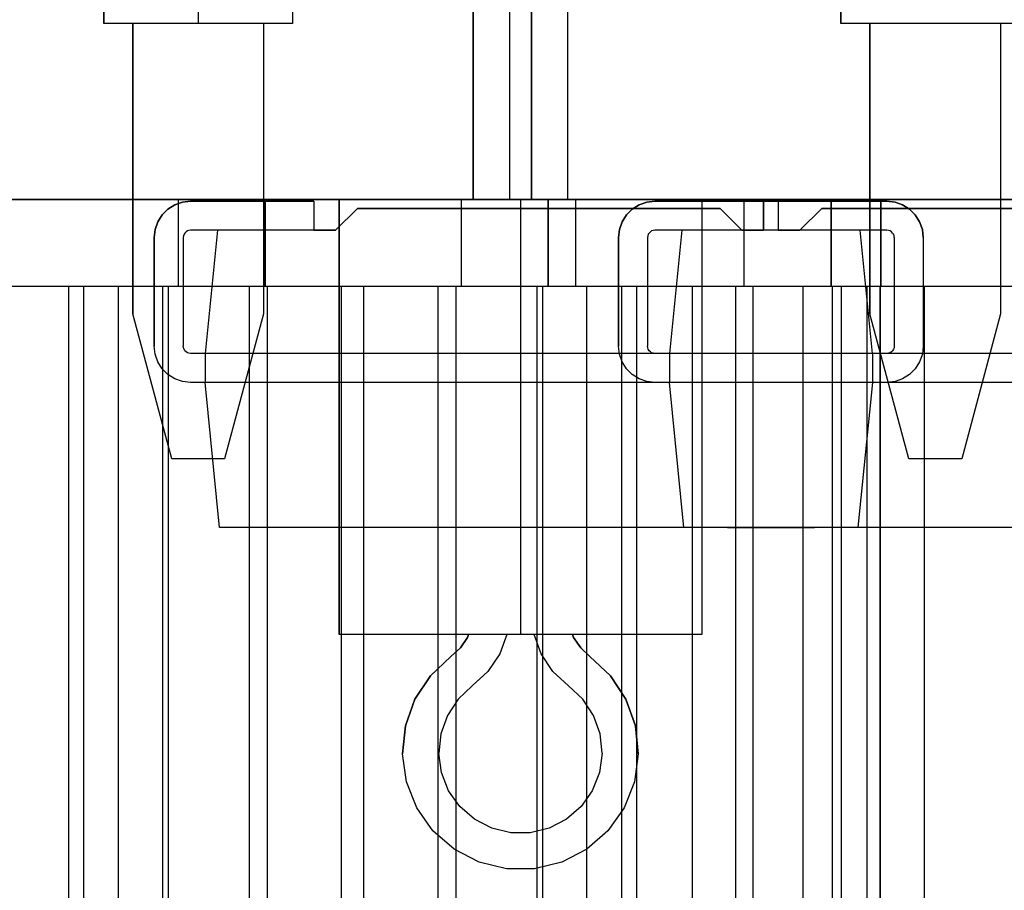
# Model space of a CAD drawing. Header units: inches. Extents: x 0 to 297, y -210 to 0.
# Tile 38 of 82: x 141.25 to 144.65, y -180.18 to -177.18. Entities that reach past the tile are written whole.
import ezdxf

# ---------------------------------------------------------------- set-up
doc = ezdxf.new("R2010")
doc.units = ezdxf.units.IN
doc.header["$MEASUREMENT"] = 0

msp = doc.modelspace()

# ---------------------------------------------------------------- linework, layer by layer
at = {"color": 18, "true_color": 0x000000}
for p, q in [((142.8152, -177.7959), (142.8152, -176.2959)), ((142.8152, -176.2959), (142.8152, -177.7959)), ((142.9402, -176.2959), (142.9402, -177.7959)), ((142.9402, -176.2959), (142.9402, -177.7959)), ((143.0152, -177.7959), (143.0152, -176.2959)), ((143.0152, -176.2959), (143.0152, -177.7959)), ((143.1402, -176.2959), (143.1402, -177.7959)), ((143.1402, -176.2959), (143.1402, -177.7959)), ((141.5422, -177.1901), (141.5422, -176.9401)), ((141.5422, -177.1901), (141.5422, -176.9401)), ((141.8672, -176.9401), (141.8672, -177.1901)), ((141.8672, -176.9401), (141.8672, -177.1901)), ((142.1922, -176.9401), (142.1922, -177.1901)), ((142.1922, -176.9401), (142.1922, -177.1901)), ((144.0822, -177.1901), (144.0822, -176.9401)), ((144.0822, -177.1901), (144.0822, -176.9401)), ((141.5422, -177.0651), (141.5422, -177.1901)), ((141.5422, -177.0651), (141.5422, -177.1901)), ((142.1922, -177.0651), (142.1922, -177.1901)), ((142.1922, -177.0651), (142.1922, -177.1901)), ((144.0822, -177.0651), (144.0822, -177.1901)), ((144.0822, -177.0651), (144.0822, -177.1901)), ((141.6422, -177.1901), (141.5422, -177.1901)), ((141.5447, -177.1901), (141.5422, -177.1901)), ((141.6422, -177.1901), (141.5422, -177.1901)), ((141.5447, -177.1901), (141.5422, -177.1901)), ((141.5632, -177.1901), (141.5447, -177.1901)), ((141.5632, -177.1901), (141.5447, -177.1901)), ((141.5997, -177.1901), (141.5632, -177.1901)), ((141.5997, -177.1901), (141.5632, -177.1901)), ((141.6517, -177.1901), (141.5997, -177.1901)), ((141.6517, -177.1901), (141.5997, -177.1901)), ((141.6422, -178.1901), (141.6422, -177.1901)), ((141.6422, -177.1901), (141.6422, -178.1901)), ((141.6422, -178.1901), (141.6422, -177.1901)), ((141.6422, -177.1901), (141.6422, -178.1901)), ((142.0827, -177.1901), (141.6517, -177.1901)), ((141.7162, -177.1901), (141.6517, -177.1901)), ((142.0827, -177.1901), (141.6517, -177.1901)), ((141.7162, -177.1901), (141.6517, -177.1901)), ((141.7892, -177.1901), (141.7162, -177.1901)), ((141.7892, -177.1901), (141.7162, -177.1901)), ((141.8672, -177.1901), (141.7892, -177.1901)), ((141.8672, -177.1901), (141.7892, -177.1901)), ((141.9452, -177.1901), (141.8672, -177.1901)), ((141.9452, -177.1901), (141.8672, -177.1901)), ((142.0182, -177.1901), (141.9452, -177.1901)), ((142.0182, -177.1901), (141.9452, -177.1901)), ((142.0827, -177.1901), (142.0182, -177.1901)), ((142.0827, -177.1901), (142.0182, -177.1901)), ((142.1347, -177.1901), (142.0827, -177.1901)), ((142.1347, -177.1901), (142.0827, -177.1901)), ((142.1922, -177.1901), (142.0922, -177.1901)), ((142.0922, -177.1901), (142.0922, -178.1901)), ((142.0922, -177.1901), (142.0922, -178.1901)), ((142.1922, -177.1901), (142.0922, -177.1901)), ((142.0922, -177.1901), (142.0922, -178.1901)), ((142.0922, -177.1901), (142.0922, -178.1901)), ((142.1712, -177.1901), (142.1347, -177.1901)), ((142.1712, -177.1901), (142.1347, -177.1901)), ((142.1897, -177.1901), (142.1712, -177.1901)), ((142.1897, -177.1901), (142.1712, -177.1901)), ((142.1922, -177.1901), (142.1897, -177.1901)), ((142.1922, -177.1901), (142.1897, -177.1901)), ((144.1822, -177.1901), (144.0822, -177.1901)), ((144.0847, -177.1901), (144.0822, -177.1901)), ((144.1822, -177.1901), (144.0822, -177.1901)), ((144.0847, -177.1901), (144.0822, -177.1901)), ((144.1032, -177.1901), (144.0847, -177.1901)), ((144.1032, -177.1901), (144.0847, -177.1901)), ((144.1397, -177.1901), (144.1032, -177.1901)), ((144.1397, -177.1901), (144.1032, -177.1901)), ((144.1917, -177.1901), (144.1397, -177.1901)), ((144.1917, -177.1901), (144.1397, -177.1901)), ((144.1822, -178.1901), (144.1822, -177.1901)), ((144.1822, -177.1901), (144.1822, -178.1901)), ((144.1822, -178.1901), (144.1822, -177.1901)), ((144.1822, -177.1901), (144.1822, -178.1901)), ((144.2562, -177.1901), (144.1917, -177.1901)), ((144.6227, -177.1901), (144.1917, -177.1901)), ((144.6227, -177.1901), (144.1917, -177.1901)), ((144.2562, -177.1901), (144.1917, -177.1901)), ((144.3292, -177.1901), (144.2562, -177.1901)), ((144.3292, -177.1901), (144.2562, -177.1901)), ((144.4072, -177.1901), (144.3292, -177.1901)), ((144.4072, -177.1901), (144.3292, -177.1901)), ((144.4852, -177.1901), (144.4072, -177.1901)), ((144.4852, -177.1901), (144.4072, -177.1901)), ((144.5582, -177.1901), (144.4852, -177.1901)), ((144.5582, -177.1901), (144.4852, -177.1901)), ((144.6227, -177.1901), (144.5582, -177.1901)), ((144.6227, -177.1901), (144.5582, -177.1901)), ((144.6747, -177.1901), (144.6227, -177.1901)), ((144.6747, -177.1901), (144.6227, -177.1901)), ((144.7322, -177.1901), (144.6322, -177.1901)), ((144.6322, -177.1901), (144.6322, -178.1901)), ((144.6322, -177.1901), (144.6322, -178.1901)), ((144.7322, -177.1901), (144.6322, -177.1901)), ((144.6322, -177.1901), (144.6322, -178.1901)), ((144.6322, -177.1901), (144.6322, -178.1901)), ((183.8458, -177.7959), (82.2458, -177.7959)), ((140.0179, -177.7959), (143.1679, -177.7959)), ((143.1679, -177.7959), (140.0179, -177.7959)), ((140.5813, -177.7959), (145.8303, -177.7959)), ((145.8303, -177.7959), (140.5813, -177.7959)), ((141.7991, -178.0959), (141.7991, -177.7959)), ((141.7991, -177.7959), (142.0981, -177.7959)), ((142.0981, -177.7959), (141.7991, -177.7959)), ((141.7991, -178.0959), (141.7991, -177.7959)), ((141.8128, -177.8054), (141.8408, -177.8024)), ((141.8408, -177.8024), (141.8128, -177.8054)), ((141.8408, -177.8024), (142.2658, -177.8024)), ((142.2658, -177.8024), (141.8408, -177.8024)), ((142.0981, -177.7959), (142.0981, -178.0959)), ((142.0981, -178.0959), (142.0981, -177.7959)), ((142.2658, -177.8024), (142.2658, -177.9024)), ((142.2658, -177.8024), (142.2658, -177.9024)), ((142.3527, -179.2959), (142.3527, -177.7959)), ((142.3527, -177.7959), (142.8152, -177.7959)), ((142.3572, -177.7959), (142.3527, -177.7959)), ((142.3527, -177.7959), (142.3527, -178.5459)), ((142.3932, -177.7959), (142.3572, -177.7959)), ((142.4632, -177.7959), (142.3932, -177.7959)), ((142.5632, -177.7959), (142.4632, -177.7959)), ((142.6872, -177.7959), (142.5632, -177.7959)), ((142.8282, -177.7959), (142.6872, -177.7959)), ((142.7741, -178.0959), (142.7741, -177.7959)), ((142.7741, -177.7959), (143.0731, -177.7959)), ((143.0731, -177.7959), (142.7741, -177.7959)), ((142.7741, -178.0959), (142.7741, -177.7959)), ((142.9777, -177.7959), (142.8282, -177.7959)), ((142.9402, -177.7959), (142.9777, -177.7959)), ((143.0152, -177.7959), (142.9402, -177.7959)), ((142.9777, -177.7959), (143.0152, -177.7959)), ((143.1272, -177.7959), (142.9777, -177.7959)), ((142.9777, -177.7959), (142.9777, -179.2959)), ((143.0731, -177.7959), (143.0731, -178.0959)), ((143.0731, -178.0959), (143.0731, -177.7959)), ((143.2682, -177.7959), (143.1272, -177.7959)), ((143.1402, -177.7959), (143.6027, -177.7959)), ((143.1679, -177.7959), (144.2184, -177.7959)), ((144.2184, -177.7959), (143.1679, -177.7959)), ((143.1679, -177.7959), (143.1679, -178.0959)), ((143.3922, -177.7959), (143.2682, -177.7959)), ((143.4922, -177.7959), (143.3922, -177.7959)), ((143.4128, -177.8054), (143.4408, -177.8024)), ((143.4408, -177.8024), (143.4128, -177.8054)), ((143.4408, -177.8024), (143.8658, -177.8024)), ((143.8658, -177.8024), (143.4408, -177.8024)), ((143.5622, -177.7959), (143.4922, -177.7959)), ((143.5982, -177.7959), (143.5622, -177.7959)), ((143.6027, -177.7959), (143.5982, -177.7959)), ((143.6027, -177.7959), (143.6027, -179.2959)), ((143.6027, -177.7959), (143.6027, -178.5459)), ((143.7491, -178.0959), (143.7491, -177.7959)), ((143.7491, -177.7959), (144.0481, -177.7959)), ((144.0481, -177.7959), (143.7491, -177.7959)), ((143.7491, -178.0959), (143.7491, -177.7959)), ((143.8158, -177.9024), (143.8158, -177.8024)), ((143.8158, -177.8024), (144.2408, -177.8024)), ((143.8158, -177.8024), (143.8158, -177.9024)), ((144.2408, -177.8024), (143.8158, -177.8024)), ((143.8658, -177.8024), (143.8658, -177.9024)), ((143.8658, -177.8024), (143.8658, -177.9024)), ((144.0481, -177.7959), (144.0481, -178.0959)), ((144.0481, -178.0959), (144.0481, -177.7959)), ((144.2184, -177.7959), (144.2194, -177.7959)), ((144.2184, -177.7959), (144.2184, -178.0959)), ((144.2194, -177.7959), (144.2184, -177.7959)), ((144.2194, -177.7959), (144.2194, -178.0959)), ((144.2194, -177.7959), (144.2194, -177.7959)), ((144.2194, -177.7959), (144.2194, -177.7959)), ((144.2194, -177.7959), (144.2194, -178.0959)), ((144.2194, -177.7959), (144.2194, -178.0959)), ((144.2194, -177.7959), (144.2194, -178.0959)), ((144.2408, -177.8024), (144.2688, -177.8054)), ((144.2688, -177.8054), (144.2408, -177.8024)), ((141.7428, -177.8494), (141.7628, -177.8294)), ((141.7628, -177.8294), (141.7428, -177.8494)), ((141.7628, -177.8294), (141.7863, -177.8144)), ((141.7863, -177.8144), (141.7628, -177.8294)), ((141.7863, -177.8144), (141.8128, -177.8054)), ((141.8128, -177.8054), (141.7863, -177.8144)), ((142.3408, -177.9024), (142.4158, -177.8274)), ((142.4158, -177.8274), (142.3408, -177.9024)), ((142.4158, -177.8274), (143.6658, -177.8274)), ((143.6658, -177.8274), (142.4158, -177.8274)), ((143.3433, -177.8494), (143.3628, -177.8294)), ((143.3628, -177.8294), (143.3433, -177.8494)), ((143.3628, -177.8294), (143.3868, -177.8144)), ((143.3868, -177.8144), (143.3628, -177.8294)), ((143.3868, -177.8144), (143.4128, -177.8054)), ((143.4128, -177.8054), (143.3868, -177.8144)), ((143.6658, -177.8274), (143.7408, -177.9024)), ((143.7408, -177.9024), (143.6658, -177.8274)), ((143.9408, -177.9024), (144.0158, -177.8274)), ((144.0158, -177.8274), (143.9408, -177.9024)), ((144.0158, -177.8274), (145.2658, -177.8274)), ((145.2658, -177.8274), (144.0158, -177.8274)), ((144.2688, -177.8054), (144.2948, -177.8144)), ((144.2948, -177.8144), (144.2688, -177.8054)), ((144.2948, -177.8144), (144.3188, -177.8294)), ((144.3188, -177.8294), (144.2948, -177.8144)), ((144.3188, -177.8294), (144.3383, -177.8494)), ((144.3383, -177.8494), (144.3188, -177.8294)), ((141.7283, -177.8729), (141.7428, -177.8494)), ((141.7428, -177.8494), (141.7283, -177.8729)), ((143.3283, -177.8729), (143.3433, -177.8494)), ((143.3433, -177.8494), (143.3283, -177.8729)), ((144.3383, -177.8494), (144.3533, -177.8729)), ((144.3533, -177.8729), (144.3383, -177.8494)), ((141.7158, -177.9274), (141.7188, -177.8994)), ((141.7188, -177.8994), (141.7158, -177.9274)), ((141.7188, -177.8994), (141.7283, -177.8729)), ((141.7283, -177.8729), (141.7188, -177.8994)), ((141.8353, -177.9029), (141.8298, -177.9049)), ((141.8408, -177.9024), (141.8353, -177.9029)), ((141.9333, -177.9024), (141.8408, -177.9024)), ((141.9333, -177.9024), (141.8908, -178.3274)), ((142.3408, -177.9024), (141.9333, -177.9024)), ((142.2658, -177.9024), (142.3408, -177.9024)), ((143.3158, -177.9274), (143.3188, -177.8994)), ((143.3188, -177.8994), (143.3158, -177.9274)), ((143.3188, -177.8994), (143.3283, -177.8729)), ((143.3283, -177.8729), (143.3188, -177.8994)), ((143.4353, -177.9029), (143.4298, -177.9049)), ((143.4408, -177.9024), (143.4353, -177.9029)), ((143.5333, -177.9024), (143.4408, -177.9024)), ((143.5333, -177.9024), (143.4908, -178.3274)), ((143.9408, -177.9024), (143.5333, -177.9024)), ((143.7408, -177.9024), (143.8158, -177.9024)), ((144.1483, -177.9024), (143.7408, -177.9024)), ((143.8658, -177.9024), (143.9408, -177.9024)), ((144.2408, -177.9024), (144.1483, -177.9024)), ((144.1908, -178.3274), (144.1483, -177.9024)), ((144.2463, -177.9029), (144.2408, -177.9024)), ((144.2518, -177.9049), (144.2463, -177.9029)), ((144.3533, -177.8729), (144.3628, -177.8994)), ((144.3628, -177.8994), (144.3533, -177.8729)), ((144.3628, -177.8994), (144.3658, -177.9274)), ((144.3658, -177.9274), (144.3628, -177.8994)), ((141.7158, -178.3024), (141.7158, -177.9274)), ((141.7158, -177.9274), (141.7158, -178.3024)), ((141.8163, -177.9219), (141.8158, -177.9274)), ((141.8158, -177.9274), (141.8158, -178.3024)), ((141.8183, -177.9164), (141.8163, -177.9219)), ((141.8213, -177.9119), (141.8183, -177.9164)), ((141.8253, -177.9079), (141.8213, -177.9119)), ((141.8298, -177.9049), (141.8253, -177.9079)), ((143.3158, -178.3024), (143.3158, -177.9274)), ((143.3158, -177.9274), (143.3158, -178.3024)), ((143.4163, -177.9219), (143.4158, -177.9274)), ((143.4158, -177.9274), (143.4158, -178.3024)), ((143.4183, -177.9164), (143.4163, -177.9219)), ((143.4213, -177.9119), (143.4183, -177.9164)), ((143.4253, -177.9079), (143.4213, -177.9119)), ((143.4298, -177.9049), (143.4253, -177.9079)), ((144.2563, -177.9079), (144.2518, -177.9049)), ((144.2603, -177.9119), (144.2563, -177.9079)), ((144.2633, -177.9164), (144.2603, -177.9119)), ((144.2653, -177.9219), (144.2633, -177.9164)), ((144.2658, -177.9274), (144.2653, -177.9219)), ((144.2658, -177.9274), (144.2658, -178.3024)), ((144.3658, -177.9274), (144.3658, -178.3024)), ((144.3658, -177.9274), (144.3658, -178.3024)), ((143.1679, -178.0959), (140.0179, -178.0959)), ((145.8303, -178.0959), (140.5813, -178.0959)), ((141.4209, -183.0459), (141.4209, -178.0959)), ((141.4713, -178.0959), (141.4713, -183.0459)), ((141.5929, -183.0459), (141.5929, -178.0959)), ((141.7443, -178.0959), (141.7443, -183.0459)), ((141.7649, -183.0459), (141.7649, -178.0959)), ((142.0981, -178.0959), (141.7991, -178.0959)), ((142.0981, -178.0959), (141.7991, -178.0959)), ((142.0423, -178.0959), (142.0423, -183.0459)), ((142.1059, -183.0459), (142.1059, -178.0959)), ((142.3603, -178.0959), (142.3603, -183.0459)), ((142.4384, -183.0459), (142.4384, -178.0959)), ((142.6928, -178.0959), (142.6928, -183.0459)), ((142.7564, -183.0459), (142.7564, -178.0959)), ((143.0731, -178.0959), (142.7741, -178.0959)), ((143.0731, -178.0959), (142.7741, -178.0959)), ((143.0338, -178.0959), (143.0338, -183.0459)), ((143.0544, -183.0459), (143.0544, -178.0959)), ((144.2184, -178.0959), (143.1679, -178.0959)), ((143.2058, -178.0959), (143.2058, -183.0459)), ((143.3274, -183.0459), (143.3274, -178.0959)), ((143.3778, -178.0959), (143.3778, -183.0459)), ((143.5704, -183.0459), (143.5704, -178.0959)), ((143.7188, -178.0959), (143.7188, -183.0459)), ((144.0481, -178.0959), (143.7491, -178.0959)), ((144.0481, -178.0959), (143.7491, -178.0959)), ((143.7799, -183.0459), (143.7799, -178.0959)), ((143.9519, -183.0459), (143.9519, -178.0959)), ((144.0513, -178.0959), (144.0513, -183.0459)), ((144.0839, -183.0459), (144.0839, -178.0959)), ((144.1729, -183.0459), (144.1729, -178.0959)), ((144.2184, -178.0959), (144.2174, -178.0959)), ((144.2174, -178.0959), (144.2174, -183.0459)), ((144.2174, -183.0459), (144.2174, -178.0959)), ((144.2194, -178.0959), (144.2184, -178.0959)), ((144.2194, -178.0959), (144.2184, -178.0959)), ((144.2194, -178.0959), (144.2194, -178.0959)), ((144.2194, -178.0959), (144.2194, -178.0959)), ((144.3693, -178.0959), (144.3693, -183.0459)), ((141.7762, -178.6901), (141.6422, -178.1901)), ((141.7762, -178.6901), (141.6422, -178.1901)), ((141.7762, -178.6901), (141.6422, -178.1901)), ((141.7762, -178.6901), (141.6422, -178.1901)), ((142.0922, -178.1901), (141.9582, -178.6901)), ((142.0922, -178.1901), (141.9582, -178.6901)), ((142.0922, -178.1901), (141.9582, -178.6901)), ((142.0922, -178.1901), (141.9582, -178.6901)), ((144.3162, -178.6901), (144.1822, -178.1901)), ((144.3162, -178.6901), (144.1822, -178.1901)), ((144.3162, -178.6901), (144.1822, -178.1901)), ((144.3162, -178.6901), (144.1822, -178.1901)), ((144.6322, -178.1901), (144.4982, -178.6901)), ((144.6322, -178.1901), (144.4982, -178.6901)), ((144.6322, -178.1901), (144.4982, -178.6901)), ((144.6322, -178.1901), (144.4982, -178.6901)), ((141.7188, -178.3299), (141.7158, -178.3024)), ((141.7188, -178.3299), (141.7158, -178.3024)), ((141.8163, -178.3079), (141.8158, -178.3024)), ((141.8183, -178.3129), (141.8163, -178.3079)), ((143.3188, -178.3299), (143.3158, -178.3024)), ((143.3188, -178.3299), (143.3158, -178.3024)), ((143.4163, -178.3079), (143.4158, -178.3024)), ((143.4183, -178.3129), (143.4163, -178.3079)), ((144.2653, -178.3079), (144.2633, -178.3129)), ((144.2658, -178.3024), (144.2653, -178.3079)), ((144.3658, -178.3024), (144.3628, -178.3299)), ((144.3658, -178.3024), (144.3628, -178.3299)), ((141.7283, -178.3564), (141.7188, -178.3299)), ((141.7283, -178.3564), (141.7188, -178.3299)), ((141.8213, -178.3179), (141.8183, -178.3129)), ((141.8253, -178.3219), (141.8213, -178.3179)), ((141.8298, -178.3249), (141.8253, -178.3219)), ((141.8353, -178.3264), (141.8298, -178.3249)), ((141.8408, -178.3274), (141.8353, -178.3264)), ((141.8908, -178.3274), (141.8408, -178.3274)), ((144.1908, -178.3274), (141.8908, -178.3274)), ((141.8908, -178.3274), (141.8908, -178.4274)), ((143.3283, -178.3564), (143.3188, -178.3299)), ((143.3283, -178.3564), (143.3188, -178.3299)), ((143.4213, -178.3179), (143.4183, -178.3129)), ((143.4253, -178.3219), (143.4213, -178.3179)), ((143.4298, -178.3249), (143.4253, -178.3219)), ((143.4353, -178.3264), (143.4298, -178.3249)), ((143.4408, -178.3274), (143.4353, -178.3264)), ((143.4908, -178.3274), (143.4408, -178.3274)), ((143.4908, -178.3274), (143.4908, -178.4274)), ((145.7908, -178.3274), (143.4908, -178.3274)), ((144.2408, -178.3274), (144.1908, -178.3274)), ((144.1908, -178.3274), (144.1908, -178.4274)), ((144.2463, -178.3264), (144.2408, -178.3274)), ((144.2518, -178.3249), (144.2463, -178.3264)), ((144.2563, -178.3219), (144.2518, -178.3249)), ((144.2603, -178.3179), (144.2563, -178.3219)), ((144.2633, -178.3129), (144.2603, -178.3179)), ((144.3628, -178.3299), (144.3533, -178.3564)), ((144.3628, -178.3299), (144.3533, -178.3564)), ((141.7428, -178.3804), (141.7283, -178.3564)), ((141.7428, -178.3804), (141.7283, -178.3564)), ((143.3433, -178.3804), (143.3283, -178.3564)), ((143.3433, -178.3804), (143.3283, -178.3564)), ((144.3533, -178.3564), (144.3383, -178.3804)), ((144.3533, -178.3564), (144.3383, -178.3804)), ((141.7628, -178.3999), (141.7428, -178.3804)), ((141.7628, -178.3999), (141.7428, -178.3804)), ((141.7863, -178.4149), (141.7628, -178.3999)), ((141.7863, -178.4149), (141.7628, -178.3999)), ((143.3628, -178.3999), (143.3433, -178.3804)), ((143.3628, -178.3999), (143.3433, -178.3804)), ((143.3868, -178.4149), (143.3628, -178.3999)), ((143.3868, -178.4149), (143.3628, -178.3999)), ((144.3188, -178.3999), (144.2948, -178.4149)), ((144.3188, -178.3999), (144.2948, -178.4149)), ((144.3383, -178.3804), (144.3188, -178.3999)), ((144.3383, -178.3804), (144.3188, -178.3999)), ((141.8128, -178.4239), (141.7863, -178.4149)), ((141.8128, -178.4239), (141.7863, -178.4149)), ((141.8408, -178.4274), (141.8128, -178.4239)), ((141.8408, -178.4274), (141.8128, -178.4239)), ((141.8908, -178.4274), (141.8408, -178.4274)), ((141.8908, -178.4274), (141.8408, -178.4274)), ((141.9408, -178.9274), (141.8908, -178.4274)), ((141.9408, -178.9274), (141.8908, -178.4274)), ((144.1908, -178.4274), (141.8908, -178.4274)), ((143.4128, -178.4239), (143.3868, -178.4149)), ((143.4128, -178.4239), (143.3868, -178.4149)), ((143.4408, -178.4274), (143.4128, -178.4239)), ((143.4408, -178.4274), (143.4128, -178.4239)), ((143.4908, -178.4274), (143.4408, -178.4274)), ((143.4908, -178.4274), (143.4408, -178.4274)), ((143.5408, -178.9274), (143.4908, -178.4274)), ((143.5408, -178.9274), (143.4908, -178.4274)), ((145.7908, -178.4274), (143.4908, -178.4274)), ((144.1908, -178.4274), (144.1408, -178.9274)), ((144.1908, -178.4274), (144.1408, -178.9274)), ((144.2408, -178.4274), (144.1908, -178.4274)), ((144.2408, -178.4274), (144.1908, -178.4274)), ((144.2688, -178.4239), (144.2408, -178.4274)), ((144.2688, -178.4239), (144.2408, -178.4274)), ((144.2948, -178.4149), (144.2688, -178.4239)), ((144.2948, -178.4149), (144.2688, -178.4239)), ((142.3527, -178.5459), (142.3527, -179.2959)), ((143.6027, -178.5459), (143.6027, -179.2959)), ((141.9582, -178.6901), (141.7762, -178.6901)), ((141.9582, -178.6901), (141.7762, -178.6901)), ((141.9582, -178.6901), (141.7762, -178.6901)), ((141.9582, -178.6901), (141.7762, -178.6901)), ((144.4982, -178.6901), (144.3162, -178.6901)), ((144.4982, -178.6901), (144.3162, -178.6901)), ((144.4982, -178.6901), (144.3162, -178.6901)), ((144.4982, -178.6901), (144.3162, -178.6901)), ((143.9908, -178.9279), (141.9408, -178.9274)), ((143.6908, -178.9274), (141.9408, -178.9274)), ((143.9908, -178.9279), (143.5408, -178.9274)), ((143.6908, -178.9274), (143.5408, -178.9274)), ((143.6908, -178.9274), (143.6908, -178.9279)), ((143.9908, -178.9274), (143.6908, -178.9274)), ((143.9908, -178.9274), (143.6908, -178.9274)), ((143.6908, -178.9274), (143.6908, -178.9279)), ((143.9908, -178.9279), (143.6908, -178.9279)), ((143.9908, -178.9279), (143.6908, -178.9279)), ((145.7408, -178.9274), (143.9908, -178.9279)), ((145.7408, -178.9274), (143.9908, -178.9274)), ((143.9908, -178.9274), (143.9908, -178.9279)), ((144.1408, -178.9274), (143.9908, -178.9279)), ((144.1408, -178.9274), (143.9908, -178.9274)), ((143.9908, -178.9274), (143.9908, -178.9279)), ((142.7987, -179.2959), (142.3527, -179.2959)), ((142.3572, -179.2959), (142.3527, -179.2959)), ((142.3932, -179.2959), (142.3572, -179.2959)), ((142.4632, -179.2959), (142.3932, -179.2959)), ((142.5632, -179.2959), (142.4632, -179.2959)), ((142.6872, -179.2959), (142.5632, -179.2959)), ((142.8282, -179.2959), (142.6872, -179.2959)), ((142.7707, -179.3424), (142.7947, -179.3059)), ((142.7947, -179.3059), (142.7707, -179.3424)), ((142.7947, -179.3059), (142.7987, -179.2959)), ((142.7987, -179.2959), (142.7947, -179.3059)), ((142.9777, -179.2959), (142.8282, -179.2959)), ((142.9307, -179.2959), (142.9062, -179.3624)), ((143.0247, -179.2959), (142.9307, -179.2959)), ((143.1272, -179.2959), (142.9777, -179.2959)), ((143.0492, -179.3624), (143.0247, -179.2959)), ((143.2682, -179.2959), (143.1272, -179.2959)), ((143.6027, -179.2959), (143.1567, -179.2959)), ((143.1567, -179.2959), (143.1607, -179.3059)), ((143.1607, -179.3059), (143.1567, -179.2959)), ((143.1607, -179.3059), (143.1852, -179.3424)), ((143.1852, -179.3424), (143.1607, -179.3059)), ((143.3922, -179.2959), (143.2682, -179.2959)), ((143.4922, -179.2959), (143.3922, -179.2959)), ((143.5622, -179.2959), (143.4922, -179.2959)), ((143.5982, -179.2959), (143.5622, -179.2959)), ((143.6027, -179.2959), (143.5982, -179.2959)), ((142.7382, -179.3724), (142.7707, -179.3424)), ((142.7707, -179.3424), (142.7382, -179.3724)), ((142.9062, -179.3624), (142.8657, -179.4234)), ((143.0897, -179.4234), (143.0492, -179.3624)), ((143.1852, -179.3424), (143.2172, -179.3724)), ((143.2172, -179.3724), (143.1852, -179.3424)), ((142.6672, -179.4384), (142.7382, -179.3724)), ((142.7382, -179.3724), (142.6672, -179.4384)), ((143.2172, -179.3724), (143.2882, -179.4384)), ((143.2882, -179.4384), (143.2172, -179.3724)), ((142.8657, -179.4234), (142.8117, -179.4734)), ((143.1437, -179.4734), (143.0897, -179.4234)), ((142.6142, -179.5194), (142.6672, -179.4384)), ((142.6672, -179.4384), (142.6142, -179.5194)), ((143.2882, -179.4384), (143.3412, -179.5194)), ((143.3412, -179.5194), (143.2882, -179.4384)), ((142.8117, -179.4734), (142.7627, -179.5194)), ((143.1927, -179.5194), (143.1437, -179.4734)), ((142.5817, -179.6109), (142.6142, -179.5194)), ((142.6142, -179.5194), (142.5817, -179.6109)), ((142.7627, -179.5194), (142.7262, -179.5754)), ((143.2297, -179.5754), (143.1927, -179.5194)), ((143.3412, -179.5194), (143.3737, -179.6109)), ((143.3737, -179.6109), (143.3412, -179.5194)), ((142.7262, -179.5754), (142.7032, -179.6384)), ((143.2522, -179.6384), (143.2297, -179.5754)), ((142.5717, -179.7074), (142.5817, -179.6109)), ((142.5817, -179.6109), (142.5717, -179.7074)), ((143.3737, -179.6109), (143.3837, -179.7074)), ((143.3837, -179.7074), (143.3737, -179.6109)), ((142.7032, -179.6384), (142.6967, -179.7054)), ((143.2587, -179.7054), (143.2522, -179.6384)), ((142.5847, -179.8034), (142.5717, -179.7074)), ((142.5847, -179.8034), (142.5717, -179.7074)), ((142.7057, -179.7719), (142.6967, -179.7054)), ((143.2587, -179.7054), (143.2497, -179.7719)), ((143.3837, -179.7074), (143.3707, -179.8034)), ((143.3837, -179.7074), (143.3707, -179.8034)), ((142.6202, -179.8934), (142.5847, -179.8034)), ((142.6202, -179.8934), (142.5847, -179.8034)), ((142.7302, -179.8344), (142.7057, -179.7719)), ((143.2497, -179.7719), (143.2252, -179.8344)), ((143.3707, -179.8034), (143.3352, -179.8934)), ((143.3707, -179.8034), (143.3352, -179.8934)), ((142.7687, -179.8889), (142.7302, -179.8344)), ((143.2252, -179.8344), (143.1867, -179.8889)), ((142.6762, -179.9729), (142.6202, -179.8934)), ((142.6762, -179.9729), (142.6202, -179.8934)), ((142.8192, -179.9329), (142.7687, -179.8889)), ((143.1867, -179.8889), (143.1362, -179.9329)), ((143.3352, -179.8934), (143.2792, -179.9729)), ((143.3352, -179.8934), (143.2792, -179.9729)), ((142.8792, -179.9639), (142.8192, -179.9329)), ((143.1362, -179.9329), (143.0767, -179.9639)), ((142.7492, -180.0364), (142.6762, -179.9729)), ((142.7492, -180.0364), (142.6762, -179.9729)), ((142.9442, -179.9799), (142.8792, -179.9639)), ((143.0767, -179.9639), (143.0112, -179.9799)), ((143.2792, -179.9729), (143.2062, -180.0364)), ((143.2792, -179.9729), (143.2062, -180.0364)), ((143.0112, -179.9799), (142.9442, -179.9799)), ((142.8352, -180.0809), (142.7492, -180.0364)), ((142.8352, -180.0809), (142.7492, -180.0364)), ((143.2062, -180.0364), (143.1202, -180.0809)), ((143.2062, -180.0364), (143.1202, -180.0809)), ((142.9292, -180.1039), (142.8352, -180.0809)), ((142.9292, -180.1039), (142.8352, -180.0809)), ((143.0262, -180.1039), (142.9292, -180.1039)), ((143.0262, -180.1039), (142.9292, -180.1039)), ((143.1202, -180.0809), (143.0262, -180.1039)), ((143.1202, -180.0809), (143.0262, -180.1039))]:
    msp.add_line(p, q, dxfattribs=at)

doc.saveas('drawing.dxf')
